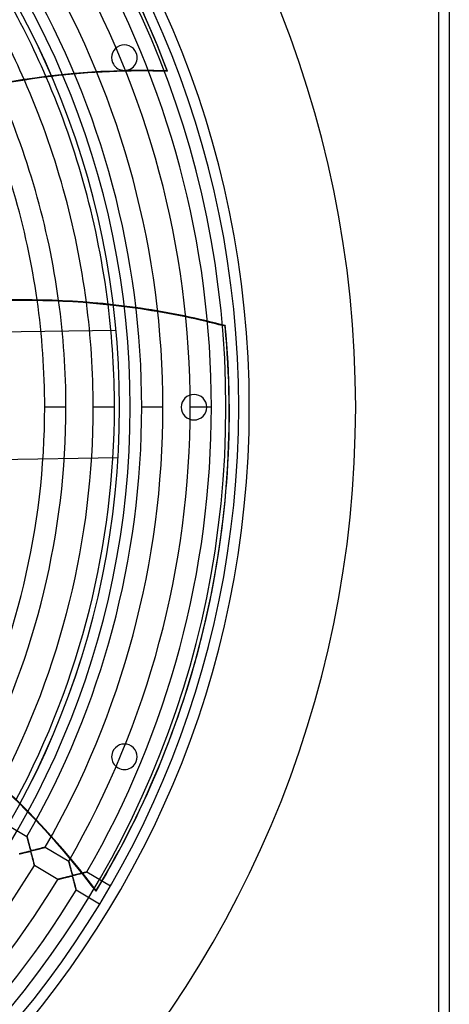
# Model space of a CAD drawing. Header units: millimetres. Extents: x -550 to 550, y -550 to 550.
# Tile 51 of 57: x 348 to 550, y -281 to 182. Entities that reach past the tile are written whole.
import ezdxf

# ---------------------------------------------------------------- set-up
doc = ezdxf.new("R2010")
doc.units = ezdxf.units.MM
doc.layers.add('HIDDEN', color=7, linetype='Continuous')
doc.layers.add('THICK', color=7, linetype='Continuous')

msp = doc.modelspace()

# ---------------------------------------------------------------- linework, layer by layer
at = {"layer": 'HIDDEN'}
for p, q in [((545, 545), (545, -545)), ((391.72, 162.26), (391.72, 162.26)), ((402.81, 166.85), (402.81, 166.85)), ((417.32, 158.35), (417.52, 158.11)), ((432.87, 40.99), (432.94, 41.29)), ((444.7, 38.4), (444.63, 38.1)), ((393.33, 36.18), (393.33, 36.18)), ((369.79, 0), (359.81, 0)), ((369.79, 0), (359.81, 0)), ((392.59, 0), (382.61, 0)), ((392.59, 0), (382.61, 0)), ((394.99, 0), (394.99, 0)), ((394.99, 0), (394.99, 0)), ((395, 0), (395, 0)), ((400, 0), (400, 0)), ((400, 0), (400, 0)), ((415.39, 0), (405.41, 0)), ((415.39, 0), (405.41, 0)), ((438.19, 0), (428.21, 0)), ((438.19, 0), (428.21, 0)), ((445, 0), (445, 0)), ((424, 0), (424, 0)), ((436, 0), (436, 0)), ((451, 0), (451, 0)), ((456, 0), (456, 0)), ((506, 0), (506, 0)), ((394.27, -23.81), (394.27, -23.81)), ((435.61, -99.75), (435.68, -99.44)), ((391.72, -162.26), (391.72, -162.26)), ((402.81, -166.85), (402.81, -166.85)), ((342.5, -196.75), (351.47, -202.05)), ((351.47, -202.06), (351.47, -202.05)), ((351.47, -202.05), (351.47, -202.06)), ((351.48, -202.09), (351.47, -202.06)), ((351.47, -202.06), (351.48, -202.08)), ((351.48, -202.08), (351.49, -202.12)), ((351.49, -202.14), (351.48, -202.09)), ((351.49, -202.12), (351.5, -202.17)), ((351.51, -202.2), (351.49, -202.14)), ((351.5, -202.17), (351.52, -202.24)), ((351.53, -202.28), (351.51, -202.2)), ((351.52, -202.24), (351.54, -202.32)), ((351.56, -202.37), (351.53, -202.28)), ((351.54, -202.32), (351.57, -202.41)), ((351.59, -202.48), (351.56, -202.37)), ((351.57, -202.41), (351.6, -202.52)), ((351.62, -202.6), (351.59, -202.48)), ((351.6, -202.52), (351.63, -202.64)), ((351.65, -202.74), (351.62, -202.6)), ((351.63, -202.64), (351.66, -202.77)), ((351.69, -202.88), (351.65, -202.74)), ((351.66, -202.77), (351.7, -202.92)), ((351.73, -203.04), (351.69, -202.88)), ((351.7, -202.92), (351.74, -203.07)), ((351.78, -203.2), (351.73, -203.04)), ((351.74, -203.07), (351.78, -203.23)), ((351.82, -203.37), (351.78, -203.2)), ((351.78, -203.23), (351.83, -203.41)), ((351.87, -203.55), (351.82, -203.37)), ((351.83, -203.41), (351.88, -203.59)), ((351.92, -203.73), (351.87, -203.55)), ((351.88, -203.59), (351.93, -203.77)), ((351.97, -203.93), (351.92, -203.73)), ((351.93, -203.77), (351.98, -203.97)), ((352.02, -204.13), (351.97, -203.93)), ((351.98, -203.97), (352.03, -204.17)), ((352.08, -204.34), (352.02, -204.13)), ((352.03, -204.17), (352.09, -204.38)), ((352.13, -204.55), (352.08, -204.34)), ((352.09, -204.38), (352.14, -204.59)), ((352.19, -204.78), (352.13, -204.55)), ((352.14, -204.59), (352.2, -204.81)), ((352.25, -205), (352.19, -204.78)), ((352.2, -204.81), (352.26, -205.03)), ((352.31, -205.24), (352.25, -205)), ((352.26, -205.03), (352.32, -205.26)), ((352.38, -205.48), (352.31, -205.24)), ((352.32, -205.26), (352.38, -205.49)), ((352.44, -205.73), (352.38, -205.48)), ((352.38, -205.49), (352.44, -205.72)), ((352.44, -205.72), (352.5, -205.96)), ((352.51, -205.98), (352.44, -205.73)), ((352.5, -205.96), (352.57, -206.2)), ((352.58, -206.23), (352.51, -205.98)), ((352.57, -206.2), (352.63, -206.45)), ((352.64, -206.47), (352.58, -206.23)), ((352.63, -206.45), (352.7, -206.7)), ((352.7, -206.71), (352.64, -206.47)), ((352.7, -206.7), (352.77, -206.94)), ((352.76, -206.93), (352.7, -206.71)), ((352.82, -207.15), (352.76, -206.93)), ((352.77, -206.94), (352.83, -207.18)), ((352.88, -207.35), (352.82, -207.15)), ((352.83, -207.18), (352.89, -207.41)), ((352.93, -207.53), (352.88, -207.35)), ((352.89, -207.41), (352.95, -207.62)), ((352.98, -207.7), (352.93, -207.53)), ((352.95, -207.62), (353.01, -207.81)), ((353.03, -207.86), (352.98, -207.7)), ((353.01, -207.81), (353.06, -207.98)), ((353.07, -208), (353.03, -207.86)), ((353.06, -207.98), (353.12, -208.15)), ((353.11, -208.12), (353.07, -208)), ((353.15, -208.23), (353.11, -208.12)), ((353.12, -208.15), (353.18, -208.3)), ((353.19, -208.34), (353.15, -208.23)), ((353.18, -208.3), (353.24, -208.44)), ((353.24, -208.44), (353.19, -208.34)), ((353.28, -208.51), (353.24, -208.44)), ((353.24, -208.44), (353.31, -208.55)), ((353.33, -208.57), (353.28, -208.51)), ((353.31, -208.55), (353.38, -208.62)), ((354.59, -208.53), (354.29, -208.6)), ((354.33, -208.59), (354.6, -208.53)), ((354.93, -208.45), (354.59, -208.53)), ((354.6, -208.53), (354.9, -208.46)), ((354.9, -208.46), (355.22, -208.38)), ((355.29, -208.36), (354.93, -208.45)), ((355.22, -208.38), (355.55, -208.3)), ((355.65, -208.27), (355.29, -208.36)), ((355.55, -208.3), (355.88, -208.21)), ((356.01, -208.18), (355.65, -208.27)), ((355.88, -208.21), (356.2, -208.13)), ((356.37, -208.09), (356.01, -208.18)), ((356.2, -208.13), (356.52, -208.05)), ((356.72, -208), (356.37, -208.09)), ((356.52, -208.05), (356.84, -207.97)), ((357.08, -207.91), (356.72, -208)), ((356.84, -207.97), (357.15, -207.89)), ((357.43, -207.82), (357.08, -207.91)), ((357.15, -207.89), (357.46, -207.81)), ((357.76, -207.73), (357.43, -207.82)), ((357.46, -207.81), (357.75, -207.73)), ((357.75, -207.73), (358.04, -207.66)), ((358.09, -207.65), (357.76, -207.73)), ((358.04, -207.66), (358.31, -207.59)), ((358.39, -207.57), (358.09, -207.65)), ((358.31, -207.59), (358.57, -207.52)), ((358.68, -207.49), (358.39, -207.57)), ((358.57, -207.52), (358.8, -207.46)), ((358.95, -207.42), (358.68, -207.49)), ((358.8, -207.46), (359.02, -207.4)), ((359.2, -207.36), (358.95, -207.42)), ((359.02, -207.4), (359.23, -207.35)), ((359.42, -207.3), (359.2, -207.36)), ((359.23, -207.35), (359.41, -207.3)), ((359.41, -207.3), (359.57, -207.26)), ((359.61, -207.25), (359.42, -207.3)), ((359.57, -207.26), (359.71, -207.22)), ((359.77, -207.21), (359.61, -207.25)), ((359.71, -207.22), (359.84, -207.19)), ((359.9, -207.18), (359.77, -207.21)), ((359.84, -207.19), (359.93, -207.17)), ((359.99, -207.15), (359.9, -207.18)), ((359.93, -207.17), (360, -207.15)), ((360.04, -207.14), (359.99, -207.15)), ((360, -207.15), (360.05, -207.14)), ((360.06, -207.13), (360.04, -207.14)), ((360.05, -207.14), (360.06, -207.13)), ((360.06, -207.13), (371.1, -213.66)), ((348.07, -210.24), (347.88, -210.28)), ((347.92, -210.27), (348.11, -210.23)), ((348.26, -210.19), (348.07, -210.24)), ((348.11, -210.23), (348.31, -210.18)), ((348.47, -210.14), (348.26, -210.19)), ((348.31, -210.18), (348.51, -210.13)), ((348.68, -210.09), (348.47, -210.14)), ((348.51, -210.13), (348.72, -210.08)), ((348.89, -210.03), (348.68, -210.09)), ((348.72, -210.08), (348.93, -210.02)), ((349.12, -209.98), (348.89, -210.03)), ((348.93, -210.02), (349.15, -209.97)), ((349.35, -209.92), (349.12, -209.98)), ((349.15, -209.97), (349.37, -209.91)), ((349.58, -209.86), (349.35, -209.92)), ((349.37, -209.91), (349.6, -209.85)), ((349.82, -209.8), (349.58, -209.86)), ((349.6, -209.85), (349.83, -209.8)), ((350.07, -209.74), (349.82, -209.8)), ((349.83, -209.8), (350.07, -209.74)), ((350.32, -209.67), (350.07, -209.74)), ((350.07, -209.74), (350.31, -209.68)), ((350.31, -209.68), (350.55, -209.62)), ((350.58, -209.61), (350.32, -209.67)), ((350.55, -209.62), (350.8, -209.56)), ((350.82, -209.55), (350.58, -209.61)), ((350.8, -209.56), (351.04, -209.5)), ((351.06, -209.49), (350.82, -209.55)), ((351.04, -209.5), (351.29, -209.44)), ((351.28, -209.44), (351.06, -209.49)), ((351.5, -209.39), (351.28, -209.44)), ((351.29, -209.44), (351.53, -209.38)), ((351.7, -209.34), (351.5, -209.39)), ((351.53, -209.38), (351.76, -209.32)), ((351.89, -209.3), (351.7, -209.34)), ((351.76, -209.32), (351.97, -209.28)), ((352.06, -209.26), (351.89, -209.3)), ((351.97, -209.28), (352.17, -209.23)), ((352.22, -209.22), (352.06, -209.26)), ((352.17, -209.23), (352.35, -209.2)), ((352.36, -209.19), (352.22, -209.22)), ((352.35, -209.2), (352.52, -209.17)), ((352.49, -209.17), (352.36, -209.19)), ((352.61, -209.15), (352.49, -209.17)), ((352.52, -209.17), (352.68, -209.14)), ((352.72, -209.14), (352.61, -209.15)), ((352.68, -209.14), (352.83, -209.13)), ((352.83, -209.13), (352.72, -209.14)), ((352.83, -209.13), (352.96, -209.14)), ((352.92, -209.13), (352.83, -209.13)), ((352.99, -209.14), (352.92, -209.13)), ((352.96, -209.14), (353.06, -209.17)), ((353.06, -209.17), (352.99, -209.14)), ((353.06, -209.17), (353.14, -209.22)), ((353.11, -209.2), (353.06, -209.17)), ((353.16, -209.24), (353.11, -209.2)), ((353.14, -209.22), (353.22, -209.32)), ((353.21, -209.3), (353.16, -209.24)), ((353.26, -209.39), (353.21, -209.3)), ((353.22, -209.32), (353.29, -209.45)), ((353.32, -209.51), (353.26, -209.39)), ((353.29, -209.45), (353.35, -209.6)), ((353.39, -209.71), (353.32, -209.51)), ((353.38, -208.62), (353.33, -208.57)), ((353.35, -209.6), (353.42, -209.79)), ((353.44, -208.65), (353.38, -208.62)), ((353.38, -208.62), (353.47, -208.67)), ((353.47, -209.97), (353.39, -209.71)), ((353.42, -209.79), (353.49, -210.02)), ((353.5, -208.68), (353.44, -208.65)), ((353.47, -208.67), (353.59, -208.69)), ((353.56, -210.27), (353.47, -209.97)), ((353.49, -210.02), (353.56, -210.28)), ((353.57, -208.69), (353.5, -208.68)), ((353.65, -210.61), (353.56, -210.27)), ((353.56, -210.28), (353.64, -210.57)), ((353.67, -208.69), (353.57, -208.69)), ((353.59, -208.69), (353.74, -208.69)), ((353.64, -210.57), (353.73, -210.89)), ((353.75, -210.96), (353.65, -210.61)), ((353.81, -208.68), (353.67, -208.69)), ((353.73, -210.89), (353.82, -211.22)), ((353.74, -208.69), (353.91, -208.67)), ((353.84, -211.32), (353.75, -210.96)), ((354.02, -208.65), (353.81, -208.68)), ((353.82, -211.22), (353.9, -211.55)), ((353.94, -211.68), (353.84, -211.32)), ((353.9, -211.55), (353.99, -211.87)), ((353.91, -208.67), (354.1, -208.63)), ((354.03, -212.04), (353.94, -211.68)), ((353.99, -211.87), (354.07, -212.2)), ((354.29, -208.6), (354.02, -208.65)), ((354.12, -212.4), (354.03, -212.04)), ((354.07, -212.2), (354.15, -212.51)), ((354.1, -208.63), (354.33, -208.59)), ((354.21, -212.75), (354.12, -212.4)), ((354.15, -212.51), (354.23, -212.82)), ((354.3, -213.1), (354.21, -212.75)), ((354.23, -212.82), (354.31, -213.13)), ((354.39, -213.44), (354.3, -213.1)), ((354.31, -213.13), (354.39, -213.43)), ((354.39, -213.43), (354.46, -213.71)), ((354.47, -213.76), (354.39, -213.44)), ((354.46, -213.71), (354.53, -213.98)), ((354.55, -214.07), (354.47, -213.76)), ((354.53, -213.98), (354.59, -214.24)), ((354.62, -214.36), (354.55, -214.07)), ((354.59, -214.24), (354.65, -214.48)), ((354.69, -214.63), (354.62, -214.36)), ((354.65, -214.48), (354.71, -214.7)), ((354.75, -214.87), (354.69, -214.63)), ((354.71, -214.7), (354.76, -214.9)), ((354.81, -215.09), (354.75, -214.87)), ((354.76, -214.9), (354.81, -215.08)), ((354.81, -215.08), (354.85, -215.25)), ((354.86, -215.28), (354.81, -215.09)), ((354.85, -215.25), (354.88, -215.39)), ((354.9, -215.44), (354.86, -215.28)), ((354.88, -215.39), (354.92, -215.51)), ((354.93, -215.57), (354.9, -215.44)), ((354.92, -215.51), (354.94, -215.61)), ((354.95, -215.66), (354.93, -215.57)), ((354.94, -215.61), (354.96, -215.68)), ((354.97, -215.72), (354.95, -215.66)), ((354.96, -215.68), (354.97, -215.72)), ((354.97, -215.72), (354.97, -215.74)), ((354.97, -215.74), (354.97, -215.72)), ((366.01, -222.27), (354.97, -215.74)), ((371.1, -213.67), (371.1, -213.66)), ((371.1, -213.66), (371.1, -213.67)), ((371.11, -213.7), (371.1, -213.67)), ((371.1, -213.67), (371.11, -213.69)), ((371.11, -213.69), (371.12, -213.74)), ((371.12, -213.75), (371.11, -213.7)), ((371.12, -213.74), (371.14, -213.8)), ((371.14, -213.82), (371.12, -213.75)), ((371.14, -213.8), (371.16, -213.88)), ((371.16, -213.9), (371.14, -213.82)), ((371.16, -213.88), (371.18, -213.98)), ((371.19, -214), (371.16, -213.9)), ((371.18, -213.98), (371.21, -214.09)), ((371.22, -214.12), (371.19, -214)), ((371.21, -214.09), (371.25, -214.22)), ((371.25, -214.24), (371.22, -214.12)), ((371.25, -214.22), (371.28, -214.36)), ((371.29, -214.39), (371.25, -214.24)), ((371.28, -214.36), (371.32, -214.51)), ((371.33, -214.54), (371.29, -214.39)), ((371.32, -214.51), (371.37, -214.68)), ((371.37, -214.7), (371.33, -214.54)), ((371.37, -214.68), (371.42, -214.86)), ((371.42, -214.87), (371.37, -214.7)), ((371.42, -214.86), (371.47, -215.05)), ((371.46, -215.05), (371.42, -214.87)), ((371.51, -215.23), (371.46, -215.05)), ((371.47, -215.05), (371.52, -215.26)), ((371.56, -215.43), (371.51, -215.23)), ((371.52, -215.26), (371.58, -215.47)), ((371.62, -215.63), (371.56, -215.43)), ((371.58, -215.47), (371.63, -215.69)), ((371.67, -215.84), (371.62, -215.63)), ((371.63, -215.69), (371.69, -215.91)), ((371.73, -216.05), (371.67, -215.84)), ((371.69, -215.91), (371.75, -216.15)), ((371.79, -216.28), (371.73, -216.05)), ((371.75, -216.15), (371.82, -216.39)), ((371.85, -216.51), (371.79, -216.28)), ((371.82, -216.39), (371.88, -216.64)), ((371.91, -216.74), (371.85, -216.51)), ((371.88, -216.64), (371.95, -216.89)), ((371.98, -216.99), (371.91, -216.74)), ((371.95, -216.89), (372.02, -217.15)), ((372.04, -217.24), (371.98, -216.99)), ((372.02, -217.15), (372.09, -217.41)), ((372.11, -217.49), (372.04, -217.24)), ((372.09, -217.41), (372.16, -217.68)), ((372.18, -217.74), (372.11, -217.49)), ((372.16, -217.68), (372.23, -217.95)), ((372.24, -217.99), (372.18, -217.74)), ((366.01, -222.27), (366.02, -222.26)), ((366.02, -222.26), (366.01, -222.27)), ((366.02, -222.26), (366.04, -222.26)), ((366.05, -222.26), (366.02, -222.26)), ((366.04, -222.26), (366.09, -222.25)), ((366.1, -222.24), (366.05, -222.26)), ((366.09, -222.25), (366.15, -222.23)), ((366.17, -222.23), (366.1, -222.24)), ((366.15, -222.23), (366.23, -222.21)), ((366.25, -222.2), (366.17, -222.23)), ((366.23, -222.21), (366.33, -222.19)), ((366.35, -222.18), (366.25, -222.2)), ((366.33, -222.19), (366.44, -222.16)), ((366.47, -222.15), (366.35, -222.18)), ((366.44, -222.16), (366.57, -222.13)), ((366.6, -222.12), (366.47, -222.15)), ((366.57, -222.13), (366.71, -222.09)), ((366.74, -222.08), (366.6, -222.12)), ((366.71, -222.09), (366.87, -222.05)), ((366.89, -222.05), (366.74, -222.08)), ((366.87, -222.05), (367.04, -222.01)), ((367.05, -222), (366.89, -222.05)), ((367.04, -222.01), (367.22, -221.96)), ((367.22, -221.96), (367.05, -222)), ((367.22, -221.96), (367.41, -221.92)), ((367.4, -221.92), (367.22, -221.96)), ((367.59, -221.87), (367.4, -221.92)), ((367.41, -221.92), (367.61, -221.86)), ((367.78, -221.82), (367.59, -221.87)), ((367.61, -221.86), (367.82, -221.81)), ((367.98, -221.77), (367.78, -221.82)), ((367.82, -221.81), (368.04, -221.76)), ((368.19, -221.72), (367.98, -221.77)), ((368.04, -221.76), (368.27, -221.7)), ((368.41, -221.66), (368.19, -221.72)), ((368.27, -221.7), (368.51, -221.64)), ((368.64, -221.61), (368.41, -221.66)), ((368.51, -221.64), (368.75, -221.58)), ((368.87, -221.55), (368.64, -221.61)), ((368.75, -221.58), (369, -221.52)), ((369.1, -221.49), (368.87, -221.55)), ((369, -221.52), (369.25, -221.46)), ((369.35, -221.43), (369.1, -221.49)), ((369.25, -221.46), (369.51, -221.39)), ((369.6, -221.37), (369.35, -221.43)), ((369.51, -221.39), (369.77, -221.32)), ((369.85, -221.3), (369.6, -221.37)), ((369.77, -221.32), (370.04, -221.26)), ((370.11, -221.24), (369.85, -221.3)), ((370.04, -221.26), (370.31, -221.19)), ((370.36, -221.18), (370.11, -221.24)), ((370.31, -221.19), (370.59, -221.12)), ((370.6, -221.12), (370.36, -221.18)), ((370.59, -221.12), (370.87, -221.05)), ((370.83, -221.06), (370.6, -221.12)), ((371.05, -221.01), (370.83, -221.06)), ((370.87, -221.05), (371.14, -220.99)), ((371.26, -220.96), (371.05, -221.01)), ((371.14, -220.99), (371.4, -220.93)), ((371.45, -220.92), (371.26, -220.96)), ((371.4, -220.93), (371.64, -220.87)), ((371.63, -220.87), (371.45, -220.92)), ((371.8, -220.84), (371.63, -220.87)), ((371.64, -220.87), (371.87, -220.82)), ((371.95, -220.81), (371.8, -220.84)), ((371.87, -220.82), (372.07, -220.78)), ((372.08, -220.78), (371.95, -220.81)), ((372.07, -220.78), (372.24, -220.76)), ((372.2, -220.76), (372.08, -220.78)), ((372.31, -220.75), (372.2, -220.76)), ((372.23, -217.95), (372.3, -218.22)), ((372.31, -218.23), (372.24, -217.99)), ((372.24, -220.76), (372.38, -220.74)), ((372.3, -218.22), (372.38, -218.5)), ((372.37, -218.46), (372.31, -218.23)), ((372.42, -220.74), (372.31, -220.75)), ((372.43, -218.68), (372.37, -218.46)), ((372.38, -218.5), (372.45, -218.77)), ((372.38, -220.74), (372.5, -220.74)), ((372.52, -220.74), (372.42, -220.74)), ((372.49, -218.89), (372.43, -218.68)), ((372.45, -218.77), (372.52, -219.03)), ((372.54, -219.08), (372.49, -218.89)), ((372.5, -220.74), (372.6, -220.75)), ((372.52, -219.03), (372.59, -219.27)), ((372.6, -220.75), (372.52, -220.74)), ((372.59, -219.26), (372.54, -219.08)), ((372.64, -219.42), (372.59, -219.26)), ((372.59, -219.27), (372.66, -219.49)), ((372.6, -220.75), (372.68, -220.77)), ((372.66, -220.76), (372.6, -220.75)), ((372.68, -219.56), (372.64, -219.42)), ((372.66, -219.49), (372.72, -219.68)), ((372.72, -220.79), (372.66, -220.76)), ((372.72, -219.69), (372.68, -219.56)), ((372.68, -220.77), (372.75, -220.82)), ((372.72, -219.68), (372.78, -219.85)), ((372.76, -219.81), (372.72, -219.69)), ((372.77, -220.83), (372.72, -220.79)), ((372.75, -220.82), (372.82, -220.89)), ((372.81, -219.92), (372.76, -219.81)), ((372.82, -220.88), (372.77, -220.83)), ((372.78, -219.85), (372.83, -219.98)), ((372.85, -220.01), (372.81, -219.92)), ((372.86, -220.95), (372.82, -220.88)), ((372.82, -220.89), (372.88, -220.99)), ((372.83, -219.98), (372.89, -220.09)), ((372.89, -220.1), (372.85, -220.01)), ((372.92, -221.06), (372.86, -220.95)), ((372.88, -220.99), (372.94, -221.11)), ((372.89, -220.09), (372.94, -220.17)), ((372.94, -220.16), (372.89, -220.1)), ((372.98, -221.22), (372.92, -221.06)), ((372.99, -220.21), (372.94, -220.16)), ((372.94, -220.17), (373.01, -220.23)), ((372.94, -221.11), (372.99, -221.26)), ((373.06, -221.46), (372.98, -221.22)), ((373.04, -220.25), (372.99, -220.21)), ((372.99, -221.26), (373.05, -221.43)), ((373.01, -220.23), (373.08, -220.27)), ((373.1, -220.27), (373.04, -220.25)), ((373.05, -221.43), (373.11, -221.63)), ((373.15, -221.74), (373.06, -221.46)), ((373.08, -220.27), (373.17, -220.29)), ((373.17, -220.29), (373.1, -220.27)), ((373.11, -221.63), (373.18, -221.86)), ((373.24, -222.06), (373.15, -221.74)), ((373.25, -220.3), (373.17, -220.29)), ((373.17, -220.29), (373.29, -220.3)), ((373.18, -221.86), (373.25, -222.11)), ((373.33, -222.4), (373.24, -222.06)), ((373.37, -220.29), (373.25, -220.3)), ((373.25, -222.11), (373.32, -222.37)), ((373.29, -220.3), (373.42, -220.29)), ((373.32, -222.37), (373.39, -222.64)), ((373.42, -222.75), (373.33, -222.4)), ((373.54, -220.27), (373.37, -220.29)), ((373.42, -220.29), (373.58, -220.27)), ((373.79, -220.23), (373.54, -220.27)), ((373.58, -220.27), (373.76, -220.23)), ((373.76, -220.23), (373.97, -220.19)), ((374.07, -220.17), (373.79, -220.23)), ((373.97, -220.19), (374.2, -220.14)), ((374.4, -220.09), (374.07, -220.17)), ((374.2, -220.14), (374.45, -220.08)), ((374.75, -220.01), (374.4, -220.09)), ((374.45, -220.08), (374.71, -220.02)), ((374.71, -220.02), (374.99, -219.95)), ((375.1, -219.92), (374.75, -220.01)), ((374.99, -219.95), (375.27, -219.88)), ((375.45, -219.83), (375.1, -219.92)), ((375.27, -219.88), (375.55, -219.81)), ((375.81, -219.74), (375.45, -219.83)), ((375.55, -219.81), (375.84, -219.73)), ((376.16, -219.65), (375.81, -219.74)), ((375.84, -219.73), (376.14, -219.66)), ((376.14, -219.66), (376.43, -219.58)), ((376.51, -219.56), (376.16, -219.65)), ((376.43, -219.58), (376.73, -219.51)), ((376.86, -219.47), (376.51, -219.56)), ((376.73, -219.51), (377.02, -219.43)), ((377.19, -219.39), (376.86, -219.47)), ((377.02, -219.43), (377.29, -219.36)), ((377.52, -219.3), (377.19, -219.39)), ((377.29, -219.36), (377.56, -219.29)), ((377.83, -219.22), (377.52, -219.3)), ((377.56, -219.29), (377.81, -219.23)), ((377.81, -219.23), (378.05, -219.17)), ((378.12, -219.15), (377.83, -219.22)), ((378.05, -219.17), (378.28, -219.11)), ((378.4, -219.08), (378.12, -219.15)), ((378.28, -219.11), (378.49, -219.05)), ((378.65, -219.01), (378.4, -219.08)), ((378.49, -219.05), (378.69, -219)), ((378.88, -218.95), (378.65, -219.01)), ((378.69, -219), (378.88, -218.95)), ((379.09, -218.9), (378.88, -218.95)), ((378.88, -218.95), (379.05, -218.9)), ((379.05, -218.9), (379.21, -218.86)), ((379.27, -218.85), (379.09, -218.9)), ((379.21, -218.86), (379.35, -218.83)), ((379.42, -218.81), (379.27, -218.85)), ((379.35, -218.83), (379.46, -218.8)), ((379.54, -218.78), (379.42, -218.81)), ((379.46, -218.8), (379.56, -218.77)), ((379.62, -218.76), (379.54, -218.78)), ((379.56, -218.77), (379.63, -218.75)), ((379.67, -218.74), (379.62, -218.76)), ((379.63, -218.75), (379.67, -218.74)), ((379.69, -218.74), (379.67, -218.74)), ((379.67, -218.74), (379.69, -218.74)), ((379.69, -218.74), (390.72, -225.26)), ((373.39, -222.64), (373.47, -222.92)), ((373.52, -223.11), (373.42, -222.75)), ((373.47, -222.92), (373.54, -223.21)), ((373.61, -223.46), (373.52, -223.11)), ((373.54, -223.21), (373.62, -223.5)), ((373.7, -223.82), (373.61, -223.46)), ((373.62, -223.5), (373.69, -223.79)), ((373.69, -223.79), (373.77, -224.09)), ((373.79, -224.17), (373.7, -223.82)), ((373.77, -224.09), (373.85, -224.38)), ((373.88, -224.51), (373.79, -224.17)), ((373.85, -224.38), (373.92, -224.67)), ((373.97, -224.85), (373.88, -224.51)), ((373.92, -224.67), (373.99, -224.95)), ((374.05, -225.17), (373.97, -224.85)), ((373.99, -224.95), (374.06, -225.21)), ((374.13, -225.48), (374.05, -225.17)), ((374.06, -225.21), (374.12, -225.47)), ((374.12, -225.47), (374.18, -225.71)), ((374.2, -225.78), (374.13, -225.48)), ((374.18, -225.71), (374.24, -225.93)), ((374.27, -226.05), (374.2, -225.78)), ((374.24, -225.93), (374.3, -226.15)), ((374.34, -226.31), (374.27, -226.05)), ((374.3, -226.15), (374.35, -226.35)), ((374.39, -226.54), (374.34, -226.31)), ((374.35, -226.35), (374.39, -226.54)), ((374.39, -226.54), (374.44, -226.71)), ((374.45, -226.74), (374.39, -226.54)), ((374.44, -226.71), (374.48, -226.86)), ((374.49, -226.92), (374.45, -226.74)), ((374.48, -226.86), (374.51, -227)), ((374.53, -227.07), (374.49, -226.92)), ((374.51, -227), (374.54, -227.12)), ((374.56, -227.19), (374.53, -227.07)), ((374.54, -227.12), (374.57, -227.22)), ((374.58, -227.28), (374.56, -227.19)), ((374.57, -227.22), (374.58, -227.29)), ((374.59, -227.33), (374.58, -227.28)), ((374.58, -227.29), (374.6, -227.33)), ((374.6, -227.35), (374.59, -227.33)), ((374.6, -227.33), (374.6, -227.35)), ((385.63, -233.87), (374.6, -227.35)), ((384, -227.55), (383.93, -227.85))]:
    msp.add_line(p, q, dxfattribs=at)
for radius, start, end in [(506, 0, 180), (456, 0, 180), (451, 0, 180), (400, 0, 180), (395, 0, 180), (438.19, 0, 29.9462), (428.21, 0, 29.931), (415.39, 0, 29.9103), (405.41, 0, 29.8933), (392.59, 23.3171, 29.8702), (382.61, 23.7262, 29.8512), (359.81, 0, 8.0694), (369.79, 0, 7.8051), (382.61, 0, 7.4239), (392.59, 0, 7.0968), (506, 180, 0), (400, 180, 0), (395, 180, 0), (359.81, 333.1415, 0), (369.79, 332.7884, 0), (382.61, 332.2977, 0), (392.59, 331.8885, 0), (405.41, 330.1067, 0), (415.39, 330.0897, 0), (428.21, 330.069, 0), (438.19, 330.0538, 0), (456, 180, 0), (451, 180, 0), (415.39, 270.6897, 328.7103), (428.21, 270.669, 328.7309), (438.19, 270.6538, 328.7462)]:
    msp.add_arc((0, 0), radius, start, end, dxfattribs=at)
for centre, major_axis, start_param, end_param in [((0, 0), (-349.38, -278.63), 2.827433, 3.141593), ((0.2, -0.24), (349.38, 278.63), -0.314159, 0), ((401.72, -203.54), (-285.21, -227.45), -2.280953, -1.73342), ((401.92, -203.78), (-285.21, -227.45), -2.280953, -2.130589), ((352.76, -309.98), (-355.65, 81.18), -1.570796, -1.457005), ((352.69, -310.29), (355.65, -81.18), 1.570796, 1.684288), ((352.69, -310.29), (355.65, -81.18), 1.537579, 1.570796), ((352.76, -309.98), (-355.65, 81.18), -1.604014, -1.570796), ((-0.07, -0.31), (435.68, -99.44), 0, 0.314159), ((0, 0), (-435.68, 99.44), 3.141593, 3.455752), ((-0.07, -0.31), (435.68, -99.44), -0.314159, 0), ((0, 0), (-435.68, 99.44), 2.827433, 3.141593), ((91.34, -440.98), (-355.65, 81.18), -2.280953, -1.73342), ((91.27, -441.29), (-355.65, 81.18), -2.280953, -2.130589)]:
    msp.add_ellipse(centre, major_axis=major_axis, ratio=0.987688, start_param=start_param, end_param=end_param, dxfattribs=at)
at = {"layer": 'THICK'}
for p, q in [((545, 545), (545, -545)), ((550, 545), (550, -545)), ((393.33, 36.18), (179.42, 32.82)), ((394.27, -23.81), (180.37, -27.17))]:
    msp.add_line(p, q, dxfattribs=at)
for centre, radius, start, end in [((0, 0), 445, 0, 180), ((0, 0), 394.99, 0, 180), ((397.27, 164.55), 6, 22.5, 202.5), ((397.27, 164.55), 6, 202.5, 22.5), ((0, 0), 382.61, 7.4239, 23.7262), ((0, 0), 392.59, 7.0968, 23.3171), ((0, 0), 359.81, 8.0694, 24.57), ((0, 0), 369.79, 7.8051, 24.2169), ((430, 0), 6, 0, 180), ((0, 0), 394.99, 180, 0), ((430, 0), 6, 180, 0), ((0, 0), 445, 180, 0), ((397.27, -164.55), 6, 337.5, 157.5), ((397.27, -164.55), 6, 157.5, 337.5)]:
    msp.add_arc(centre, radius, start, end, dxfattribs=at)
for centre, major_axis, start_param, end_param in [((401.92, -203.78), (-285.21, -227.45), -2.130589, -1.73342), ((352.76, -309.98), (-355.65, 81.18), -1.457005, -1.037608), ((352.69, -310.29), (355.65, -81.18), 1.684288, 2.101024), ((91.27, -441.29), (-355.65, 81.18), -2.130589, -1.73342)]:
    msp.add_ellipse(centre, major_axis=major_axis, ratio=0.987688, start_param=start_param, end_param=end_param, dxfattribs=at)

doc.saveas('drawing.dxf')
